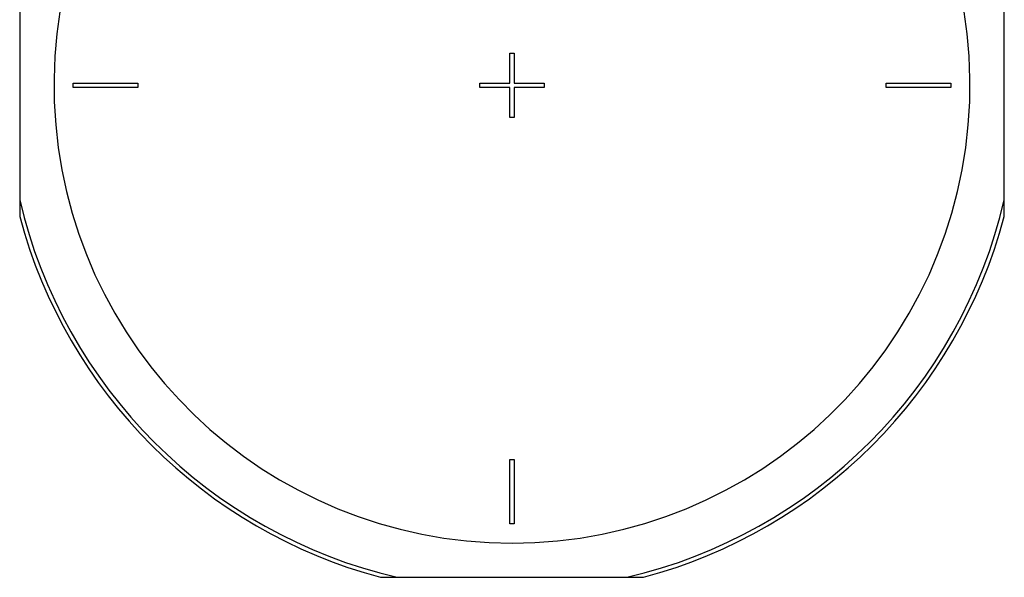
# Model space of a CAD drawing. Header units: millimetres. Extents: x 0 to 420, y 0 to 297.
# Tile 25 of 35: x 345 to 391, y 207 to 233. Entities that reach past the tile are written whole.
import ezdxf

# ---------------------------------------------------------------- set-up
doc = ezdxf.new("R2010")
doc.units = ezdxf.units.MM
doc.header["$LTSCALE"] = 23.1
doc.layers.get('0').update_dxf_attribs({"linetype": 'CONTINUOUS'})
doc.layers.add('AXES_REF', color=7, linetype='CONTINUOUS')

msp = doc.modelspace()

# ---------------------------------------------------------------- linework, layer by layer
at = {"color": 7, "linetype": 'Continuous'}
for p, q in [((345.365, 236.34), (345.365, 224.082)), ((391.265, 224.082), (391.265, 236.34)), ((368.215, 230.311), (368.215, 231.711)), ((368.215, 231.711), (368.415, 231.711)), ((368.415, 231.711), (368.415, 230.311)), ((347.865, 230.111), (347.865, 230.311)), ((347.865, 230.311), (350.865, 230.311)), ((350.865, 230.111), (347.865, 230.111)), ((350.865, 230.311), (350.865, 230.111)), ((366.815, 230.311), (368.215, 230.311)), ((366.815, 230.111), (366.815, 230.311)), ((368.215, 230.111), (366.815, 230.111)), ((368.215, 228.711), (368.215, 230.111)), ((368.415, 230.311), (369.815, 230.311)), ((369.815, 230.111), (368.415, 230.111)), ((368.415, 230.111), (368.415, 228.711)), ((369.815, 230.311), (369.815, 230.111)), ((385.765, 230.311), (388.765, 230.311)), ((385.765, 230.111), (385.765, 230.311)), ((388.765, 230.111), (385.765, 230.111)), ((388.765, 230.311), (388.765, 230.111)), ((368.415, 228.711), (368.215, 228.711)), ((368.215, 212.761), (368.415, 212.761)), ((368.215, 209.761), (368.215, 212.761)), ((368.415, 212.761), (368.415, 209.761)), ((368.415, 209.761), (368.215, 209.761)), ((362.186, 207.261), (374.444, 207.261))]:
    msp.add_line(p, q, dxfattribs=at)
at = {"color": 9, "linetype": 'Continuous'}
for start, end in [(193.1224, 256.8776), (283.1224, 346.8776)]:
    msp.add_arc((368.315, 230.211), 23.565, start, end, dxfattribs=at)
at = {"color": 7, "linetype": 'Continuous'}
for start, end in [(194.9526, 255.0474), (284.9526, 345.0474)]:
    msp.add_arc((368.315, 230.211), 23.754, start, end, dxfattribs=at)
at = {"layer": 'AXES_REF', "color": 9, "linetype": 'Continuous'}
msp.add_arc((368.315, 230.211), 21.351, 94.1936, 85.8064, dxfattribs=at)

doc.saveas('drawing.dxf')
